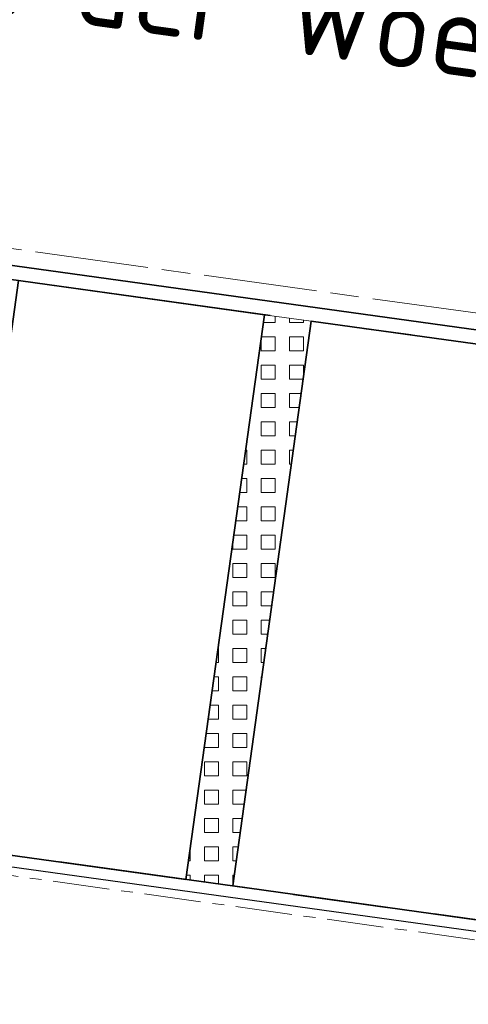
# Model space of a CAD drawing. Header units: metres. Extents: x 167072 to 168585, y 462393 to 462997.
# Tile 23 of 95: x 167572.2 to 167575.99, y 462582.95 to 462591.29. Entities that reach past the tile are written whole.
import ezdxf

# ---------------------------------------------------------------- set-up
doc = ezdxf.new("R2010")
doc.units = ezdxf.units.M
doc.header["$LTSCALE"] = 0.2
for name, pattern in [('ACAD_ISO04W100', [30, 24, -3, 0, -3]), ('ACAD_ISO08W100', [36, 24, -3, 6, -3]), ('VH-OPSLUITBAND_100X200', [16, 8, -2, 4, -2]), ('VH-OPSLUITBAND_120X250', [26, 16, -4, 2, -4])]:
    doc.linetypes.add(name, pattern=pattern)
for name, color, linetype, lineweight in [('N-WE-OG-BEBOUWING_STRAATNAAM-T35', 50, 'Continuous', 35), ('N-WE-VH-KANTOPSLUITING_OPSLUITBAND_100X200-G', 150, 'VH-OPSLUITBAND_100X200', 35), ('N-WE-VH-KANTOPSLUITING_OPSLUITBAND_120X250-G', 150, 'VH-OPSLUITBAND_120X250', 35), ('N-WE-VH-KANTOPSLUITING_VOORKANTBAND_OB_100x200-G', 2, 'Continuous', 25), ('N-WE-VH-KANTOPSLUITING_VOORKANTBAND_OB_120x250-G', 3, 'Continuous', 35), ('N-WE-VH-KANTVERHARDING_BSS_LANGS_BAND_DUBBELE_STREKLAAG-G', 10, 'ACAD_ISO08W100', 18), ('N-WE-VH-KANTVERHARDING_SBS_A_ENKELE_STREKLAAG-G', 10, 'ACAD_ISO04W100', 13), ('N-WE-VH-VERHARDING_GRASPLAAT-G', 70, 'Continuous', 35), ('N-WE-VH-VERHARDING_TEGEL_GRAS-A', 72, 'Continuous', 9), ('N-WE-VH-VERHARDING_TEGEL_GRAS_VAKMARKERING-G', 70, 'Continuous', 20)]:
    doc.layers.add(name, color=color, linetype=linetype, lineweight=lineweight)
doc.styles.add('NLCS-ISO-M200-T35', font='NLCS-ISO.ttf', dxfattribs={"height": 0.7})

msp = doc.modelspace()

# ---------------------------------------------------------------- hatches: boundary and pattern name
at = {"layer": 'N-WE-VH-VERHARDING_TEGEL_GRAS-A'}
h = msp.add_hatch(dxfattribs=at)
h.set_pattern_fill('AVH-GRASTEGEL', color=256, scale=0.3, pattern_type=2)
h.set_pattern_definition([(0, (0, 0), (0, 0.12), [0.12, -0.12]), (90, (0, 0), (-0.12, 7e-18), [0.12, -0.12])])
h.paths.add_polyline_path([(167574.6648, 462588.7326), (167574.0004, 462583.9486), (167573.6042, 462584.0036), (167574.2686, 462588.7877)])

# ---------------------------------------------------------------- linework, layer by layer
at = {"layer": 'N-WE-VH-KANTOPSLUITING_OPSLUITBAND_100X200-G', "flags": 128}
msp.add_lwpolyline([(167583.628, 462582.6114), (167558.9944, 462586.0327)], dxfattribs=at)
at = {"layer": 'N-WE-VH-KANTOPSLUITING_OPSLUITBAND_120X250-G'}
msp.add_lwpolyline([(167594.5242, 462585.9744), (167586.6003, 462587.0749), (167586.4814, 462587.0914), (167584.7381, 462587.3336), (167584.6193, 462587.3501), (167559.3617, 462590.8581), (167557.6255, 462591.0992, 0.392958), (167553.2979, 462588.0692), (167548.6357, 462566.3164), (167548.5194, 462566.3465)], format="xyb", dxfattribs=at)
at = {"layer": 'N-WE-VH-KANTOPSLUITING_VOORKANTBAND_OB_100x200-G'}
msp.add_lwpolyline([(167596.109, 462596.6579), (167595.4762, 462592.1017), (167593.945, 462581.0775), (167586.2489, 462582.1464), (167583.6142, 462582.5123), (167558.9807, 462585.9337)], dxfattribs=at)
at = {"layer": 'N-WE-VH-KANTOPSLUITING_VOORKANTBAND_OB_120x250-G', "flags": 128}
msp.add_lwpolyline([(167548.5194, 462566.3465), (167553.1805, 462588.0944, -0.392958), (167557.642, 462591.2181), (167559.5727, 462590.9499), (167584.6358, 462587.4689), (167586.6168, 462587.1938), (167594.5407, 462586.0932)], format="xyb", dxfattribs=at)
at = {"layer": 'N-WE-VH-KANTVERHARDING_BSS_LANGS_BAND_DUBBELE_STREKLAAG-G', "ltscale": 0.2, "flags": 128}
msp.add_lwpolyline([(167543.8155, 462567.5897), (167550.3743, 462598.192), (167556.8036, 462597.3013), (167565.2824, 462596.1236), (167595.2151, 462591.9663), (167594.4213, 462586.2512), (167586.636, 462587.3325), (167560.2888, 462590.9918), (167557.6613, 462591.3567, 0.392958), (167553.0436, 462588.1237), (167548.3839, 462566.3823)], format="xyb", dxfattribs=at)
at = {"layer": 'N-WE-VH-KANTVERHARDING_SBS_A_ENKELE_STREKLAAG-G', "ltscale": 0.1, "flags": 128}
msp.add_lwpolyline([(167563.4276, 462603.3879), (167563.2442, 462601.7172), (167596.2458, 462597.1336), (167595.5455, 462592.092), (167594.0048, 462580.9985), (167586.2393, 462582.0771), (167583.6046, 462582.443), (167558.5055, 462585.929), (167559.1837, 462590.8121), (167557.6159, 462591.0299, 0.392958), (167553.3663, 462588.0546), (167552.7195, 462585.0365), (167594.9059, 462579.1772), (167596.8331, 462586.1914), (167597.1532, 462587.6474), (167598.3727, 462598.5344)], format="xyb", close=True, dxfattribs=at)
at = {"layer": 'N-WE-VH-VERHARDING_GRASPLAAT-G'}
for points in [[(167574.2686, 462588.7877), (167572.1886, 462589.0766), (167571.5242, 462584.2925), (167573.6042, 462584.0036), (167574.2686, 462588.7877)], [(167576.7449, 462588.4437), (167574.6648, 462588.7326), (167574.0004, 462583.9486), (167576.0804, 462583.6597), (167576.7449, 462588.4437)]]:
    msp.add_lwpolyline(points, close=True, dxfattribs=at)
at = {"layer": 'N-WE-VH-VERHARDING_TEGEL_GRAS_VAKMARKERING-G', "flags": 128}
msp.add_lwpolyline([(167574.6648, 462588.7326), (167574.0004, 462583.9486), (167573.6042, 462584.0036), (167574.2686, 462588.7877)], close=True, dxfattribs=at)

# ---------------------------------------------------------------- texts
at = {"layer": 'N-WE-OG-BEBOUWING_STRAATNAAM-T35', "insert": (167569.2053, 462592.4378), "char_height": 0.7, "attachment_point": 1, "rotation": 352.20228, "style": 'NLCS-ISO-M200-T35'}
msp.add_mtext_dynamic_manual_height_columns('\\pxi-3,l4,t4;J. van der Woerd-Mollstraat', width=17.633831, gutter_width=3.5, heights=[0], dxfattribs=at)

doc.saveas('drawing.dxf')
